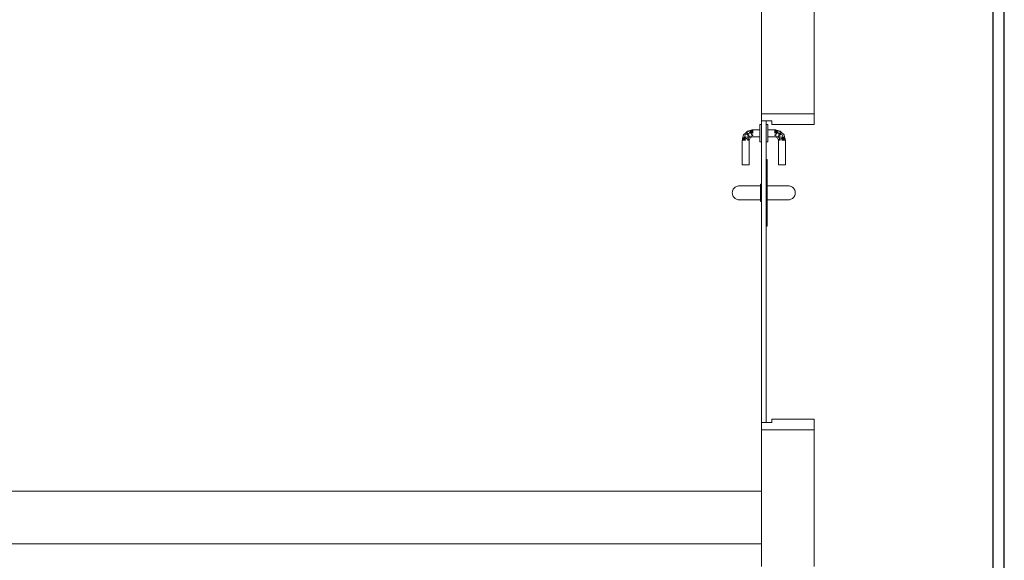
# Model space of a CAD drawing. Header units: millimetres. Extents: x 4480191 to 4481199, y -30324204 to -30323479.
# Tile 237 of 243: x 4480198.76 to 4480204.38, y -30323759.22 to -30323756.14. Entities that reach past the tile are written whole.
import ezdxf

# ---------------------------------------------------------------- set-up
doc = ezdxf.new("R2010")
doc.units = ezdxf.units.MM
for name, color, linetype, lineweight in [('EL-Condutos QD (Teto)', 32, 'Continuous', 25), ('IFC-Parede padrão-Contorno', 44, 'Continuous', 5), ('IFC-Porta-Contorno', 142, 'Continuous', 5)]:
    doc.layers.add(name, color=color, linetype=linetype, lineweight=lineweight)

msp = doc.modelspace()

# ---------------------------------------------------------------- linework, layer by layer
at = {"layer": 'EL-Condutos QD (Teto)'}
for p, q in [((4480204.3135, -30323755.9463), (4480204.3135, -30323756.8673)), ((4480204.3786, -30323756.8673), (4480204.3786, -30323755.9463)), ((4480204.3135, -30323756.8673), (4480204.3135, -30323757.7415)), ((4480204.3786, -30323757.7415), (4480204.3786, -30323756.8673)), ((4480204.3135, -30323757.7415), (4480204.3135, -30323758.5736)), ((4480204.3786, -30323758.5736), (4480204.3786, -30323757.7415)), ((4480204.3135, -30323758.5736), (4480204.3135, -30323759.3687)), ((4480204.3786, -30323759.3687), (4480204.3786, -30323758.5736))]:
    msp.add_line(p, q, dxfattribs=at)
at = {"layer": 'IFC-Parede padrão-Contorno', "color": 8, "lineweight": 5}
for p, q in [((4480202.9933, -30323756.6099), (4480202.9933, -30323756.0595)), ((4480203.2933, -30323756.6099), (4480203.2933, -30323756.0595)), ((4480202.9933, -30323756.6773), (4480202.9933, -30323756.6099)), ((4480203.2933, -30323756.6773), (4480203.2933, -30323756.6099)), ((4480202.9933, -30323756.6773), (4480203.0105, -30323756.6773)), ((4480203.0105, -30323756.6773), (4480203.2933, -30323756.6773)), ((4480202.9933, -30323758.4773), (4480203.2762, -30323758.4773)), ((4480202.9933, -30323759.2127), (4480202.9933, -30323758.4773)), ((4480203.2933, -30323758.5218), (4480203.2933, -30323758.4773)), ((4480203.2933, -30323759.2572), (4480203.2933, -30323758.5218)), ((4480197.6136, -30323758.8273), (4480202.9933, -30323758.8273)), ((4480194.5433, -30323759.1273), (4480199.9231, -30323759.1273)), ((4480199.9231, -30323759.1273), (4480202.9933, -30323759.1273)), ((4480202.9933, -30323759.2572), (4480202.9933, -30323759.2127))]:
    msp.add_line(p, q, dxfattribs=at)
at = {"layer": 'IFC-Porta-Contorno', "color": 8, "lineweight": 5}
for p, q in [((4480202.9933, -30323756.7154), (4480202.9933, -30323756.6773)), ((4480202.9933, -30323756.7173), (4480202.9933, -30323756.7154)), ((4480202.9933, -30323756.8), (4480202.9933, -30323756.7173)), ((4480202.9933, -30323756.7173), (4480203.0505, -30323756.7173)), ((4480203.0203, -30323756.8), (4480203.0203, -30323756.7173)), ((4480203.0505, -30323756.7173), (4480203.0533, -30323756.7173)), ((4480203.0533, -30323756.7364), (4480203.0533, -30323756.7173)), ((4480203.2933, -30323756.6807), (4480203.2933, -30323756.6773)), ((4480203.2933, -30323756.7373), (4480203.2933, -30323756.6807)), ((4480202.9024, -30323756.7863), (4480202.9078, -30323756.7808)), ((4480202.9078, -30323756.7808), (4480202.9133, -30323756.7753)), ((4480202.9078, -30323756.7808), (4480202.9093, -30323756.792)), ((4480202.9078, -30323756.7808), (4480202.9222, -30323756.7921)), ((4480202.9133, -30323756.7753), (4480202.9264, -30323756.7718)), ((4480202.9133, -30323756.7753), (4480202.9267, -30323756.7807)), ((4480202.9222, -30323756.7921), (4480202.9267, -30323756.7807)), ((4480202.9264, -30323756.7718), (4480202.9348, -30323756.7696)), ((4480202.9264, -30323756.7718), (4480202.9433, -30323756.7873)), ((4480202.9264, -30323756.7718), (4480202.9433, -30323756.7773)), ((4480202.9267, -30323756.7807), (4480202.9433, -30323756.8014)), ((4480202.9267, -30323756.7807), (4480202.9433, -30323756.7873)), ((4480202.9348, -30323756.7696), (4480202.9391, -30323756.7684)), ((4480202.9348, -30323756.7696), (4480202.9433, -30323756.7773)), ((4480202.9391, -30323756.7684), (4480202.9433, -30323756.7673)), ((4480202.9433, -30323756.7673), (4480202.9833, -30323756.7673)), ((4480202.9433, -30323756.7731), (4480202.9433, -30323756.77)), ((4480202.9433, -30323756.7773), (4480202.9433, -30323756.7731)), ((4480202.9433, -30323756.7821), (4480202.9433, -30323756.7773)), ((4480202.9433, -30323756.7873), (4480202.9433, -30323756.7821)), ((4480202.9833, -30323756.7373), (4480202.9933, -30323756.7373)), ((4480202.9833, -30323756.739), (4480202.9833, -30323756.7373)), ((4480202.9833, -30323756.744), (4480202.9833, -30323756.739)), ((4480202.9833, -30323756.7519), (4480202.9833, -30323756.744)), ((4480202.9833, -30323756.7623), (4480202.9833, -30323756.7519)), ((4480202.9833, -30323756.7743), (4480202.9833, -30323756.7623)), ((4480202.9833, -30323756.7873), (4480202.9833, -30323756.7743)), ((4480203.0203, -30323756.7373), (4480203.0303, -30323756.7373)), ((4480203.0203, -30323756.8473), (4480203.0203, -30323756.7373)), ((4480203.0303, -30323756.739), (4480203.0303, -30323756.7373)), ((4480203.0303, -30323756.744), (4480203.0303, -30323756.739)), ((4480203.0303, -30323756.7519), (4480203.0303, -30323756.744)), ((4480203.0303, -30323756.7623), (4480203.0303, -30323756.7519)), ((4480203.0303, -30323756.7743), (4480203.0303, -30323756.7623)), ((4480203.0303, -30323756.7673), (4480203.0703, -30323756.7673)), ((4480203.0303, -30323756.7773), (4480203.0303, -30323756.7731)), ((4480203.0303, -30323756.7873), (4480203.0303, -30323756.7743)), ((4480203.0533, -30323756.7373), (4480203.0533, -30323756.7364)), ((4480203.0533, -30323756.7373), (4480203.2829, -30323756.7373)), ((4480203.0703, -30323756.7673), (4480203.0745, -30323756.7684)), ((4480203.0703, -30323756.7773), (4480203.0788, -30323756.7696)), ((4480203.0703, -30323756.7731), (4480203.0703, -30323756.77)), ((4480203.0703, -30323756.7873), (4480203.0873, -30323756.7718)), ((4480203.0703, -30323756.7773), (4480203.0873, -30323756.7718)), ((4480203.0703, -30323756.7773), (4480203.0703, -30323756.7731)), ((4480203.0703, -30323756.7821), (4480203.0703, -30323756.7773)), ((4480203.0703, -30323756.8014), (4480203.0869, -30323756.7807)), ((4480203.0703, -30323756.7873), (4480203.0869, -30323756.7807)), ((4480203.0703, -30323756.7873), (4480203.0703, -30323756.7821)), ((4480203.0745, -30323756.7684), (4480203.0788, -30323756.7696)), ((4480203.0788, -30323756.7696), (4480203.0873, -30323756.7718)), ((4480203.0869, -30323756.7807), (4480203.1003, -30323756.7753)), ((4480203.0869, -30323756.7807), (4480203.0914, -30323756.7921)), ((4480203.0873, -30323756.7718), (4480203.1003, -30323756.7753)), ((4480203.0914, -30323756.7921), (4480203.1058, -30323756.7808)), ((4480203.1003, -30323756.7753), (4480203.1058, -30323756.7808)), ((4480203.1043, -30323756.792), (4480203.1058, -30323756.7808)), ((4480203.1058, -30323756.7808), (4480203.1113, -30323756.7863)), ((4480203.2829, -30323756.7373), (4480203.2933, -30323756.7373)), ((4480202.8833, -30323756.8273), (4480202.8845, -30323756.823)), ((4480202.8833, -30323756.9673), (4480202.8833, -30323756.8273)), ((4480202.8845, -30323756.823), (4480202.8856, -30323756.8188)), ((4480202.8856, -30323756.8188), (4480202.8879, -30323756.8103)), ((4480202.8856, -30323756.8188), (4480202.8933, -30323756.8273)), ((4480202.886, -30323756.8273), (4480202.8892, -30323756.8273)), ((4480202.8879, -30323756.8103), (4480202.8914, -30323756.7973)), ((4480202.8879, -30323756.8103), (4480202.8933, -30323756.8273)), ((4480202.8879, -30323756.8103), (4480202.9033, -30323756.8273)), ((4480202.8892, -30323756.8273), (4480202.8933, -30323756.8273)), ((4480202.8914, -30323756.7973), (4480202.9024, -30323756.7863)), ((4480202.8933, -30323756.8273), (4480202.8982, -30323756.8273)), ((4480202.8967, -30323756.8106), (4480202.9014, -30323756.7964)), ((4480202.8967, -30323756.8106), (4480202.9143, -30323756.8087)), ((4480202.8967, -30323756.8106), (4480202.9207, -30323756.8273)), ((4480202.8967, -30323756.8106), (4480202.9033, -30323756.8273)), ((4480202.8982, -30323756.8273), (4480202.9033, -30323756.8273)), ((4480202.9014, -30323756.7964), (4480202.9093, -30323756.792)), ((4480202.9093, -30323756.792), (4480202.9222, -30323756.7921)), ((4480202.9093, -30323756.792), (4480202.9252, -30323756.8053)), ((4480202.9133, -30323756.8273), (4480202.9175, -30323756.8273)), ((4480202.9143, -30323756.8087), (4480202.9252, -30323756.8053)), ((4480202.9143, -30323756.8087), (4480202.9207, -30323756.8273)), ((4480202.9143, -30323756.8087), (4480202.9233, -30323756.8273)), ((4480202.9143, -30323756.8087), (4480202.9292, -30323756.8131)), ((4480202.9175, -30323756.8273), (4480202.9207, -30323756.8273)), ((4480202.9233, -30323756.8273), (4480202.9292, -30323756.8131)), ((4480202.9233, -30323756.9673), (4480202.9233, -30323756.8273)), ((4480202.9252, -30323756.8053), (4480202.9337, -30323756.8035)), ((4480202.9292, -30323756.8131), (4480202.9363, -30323756.8102)), ((4480202.9337, -30323756.8035), (4480202.9433, -30323756.8014)), ((4480202.9337, -30323756.8035), (4480202.9433, -30323756.8073)), ((4480202.9363, -30323756.8102), (4480202.9433, -30323756.8073)), ((4480202.9433, -30323756.8014), (4480202.9433, -30323756.7973)), ((4480202.9433, -30323756.8073), (4480202.9833, -30323756.8073)), ((4480202.9833, -30323756.8002), (4480202.9833, -30323756.7873)), ((4480202.9833, -30323756.8123), (4480202.9833, -30323756.8002)), ((4480202.9833, -30323756.8226), (4480202.9833, -30323756.8123)), ((4480202.9833, -30323756.8306), (4480202.9833, -30323756.8226)), ((4480202.9833, -30323756.8356), (4480202.9833, -30323756.8306)), ((4480202.9833, -30323756.8373), (4480202.9833, -30323756.8356)), ((4480202.9833, -30323756.8373), (4480202.9933, -30323756.8373)), ((4480202.9933, -30323758.4373), (4480202.9933, -30323756.8)), ((4480203.0203, -30323758.4373), (4480203.0203, -30323756.8)), ((4480203.0203, -30323756.8373), (4480203.0303, -30323756.8373)), ((4480203.0303, -30323756.8002), (4480203.0303, -30323756.7873)), ((4480203.0303, -30323756.8014), (4480203.0303, -30323756.7973)), ((4480203.0303, -30323756.8123), (4480203.0303, -30323756.8002)), ((4480203.0303, -30323756.8073), (4480203.0703, -30323756.8073)), ((4480203.0303, -30323756.8226), (4480203.0303, -30323756.8123)), ((4480203.0303, -30323756.8306), (4480203.0303, -30323756.8226)), ((4480203.0303, -30323756.8356), (4480203.0303, -30323756.8306)), ((4480203.0303, -30323756.8373), (4480203.0303, -30323756.8356)), ((4480203.0703, -30323756.8014), (4480203.0703, -30323756.7973)), ((4480203.0703, -30323756.8014), (4480203.0799, -30323756.8035)), ((4480203.0703, -30323756.8073), (4480203.0799, -30323756.8035)), ((4480203.0703, -30323756.8073), (4480203.0773, -30323756.8102)), ((4480203.0773, -30323756.8102), (4480203.0844, -30323756.8131)), ((4480203.0799, -30323756.8035), (4480203.0884, -30323756.8053)), ((4480203.0844, -30323756.8131), (4480203.0993, -30323756.8087)), ((4480203.0844, -30323756.8131), (4480203.0903, -30323756.8273)), ((4480203.0844, -30323756.8131), (4480203.0873, -30323756.8202)), ((4480203.0873, -30323756.8202), (4480203.0903, -30323756.8273)), ((4480203.0884, -30323756.8053), (4480203.1043, -30323756.792)), ((4480203.0884, -30323756.8053), (4480203.0993, -30323756.8087)), ((4480203.0903, -30323756.8273), (4480203.0993, -30323756.8087)), ((4480203.0903, -30323756.9673), (4480203.0903, -30323756.8273)), ((4480203.0914, -30323756.7921), (4480203.1043, -30323756.792)), ((4480203.093, -30323756.8273), (4480203.0993, -30323756.8087)), ((4480203.093, -30323756.8273), (4480203.1169, -30323756.8106)), ((4480203.093, -30323756.8273), (4480203.0961, -30323756.8273)), ((4480203.0961, -30323756.8273), (4480203.1003, -30323756.8273)), ((4480203.0993, -30323756.8087), (4480203.1169, -30323756.8106)), ((4480203.1043, -30323756.792), (4480203.1122, -30323756.7964)), ((4480203.1103, -30323756.8273), (4480203.1257, -30323756.8103)), ((4480203.1103, -30323756.8273), (4480203.1169, -30323756.8106)), ((4480203.1103, -30323756.8273), (4480203.1154, -30323756.8273)), ((4480203.1113, -30323756.7863), (4480203.1167, -30323756.7918)), ((4480203.1122, -30323756.7964), (4480203.1169, -30323756.8106)), ((4480203.1154, -30323756.8273), (4480203.1203, -30323756.8273)), ((4480203.1167, -30323756.7918), (4480203.1222, -30323756.7973)), ((4480203.1203, -30323756.8273), (4480203.1257, -30323756.8103)), ((4480203.1203, -30323756.8273), (4480203.128, -30323756.8188)), ((4480203.1203, -30323756.8273), (4480203.1244, -30323756.8273)), ((4480203.1222, -30323756.7973), (4480203.1257, -30323756.8103)), ((4480203.1244, -30323756.8273), (4480203.1276, -30323756.8273)), ((4480203.1257, -30323756.8103), (4480203.128, -30323756.8188)), ((4480203.128, -30323756.8188), (4480203.1291, -30323756.823)), ((4480203.1291, -30323756.823), (4480203.1303, -30323756.8273)), ((4480203.1303, -30323756.9673), (4480203.1303, -30323756.8273)), ((4480203.0203, -30323756.9373), (4480203.0253, -30323756.9373)), ((4480203.0253, -30323756.9373), (4480203.0263, -30323756.9373)), ((4480203.0263, -30323756.9995), (4480203.0263, -30323756.9373)), ((4480202.8833, -30323756.9673), (4480202.884, -30323756.9673)), ((4480202.884, -30323756.9673), (4480202.886, -30323756.9673)), ((4480202.886, -30323756.9673), (4480202.8892, -30323756.9673)), ((4480202.8892, -30323756.9673), (4480202.8933, -30323756.9673)), ((4480202.8933, -30323756.9673), (4480202.8982, -30323756.9673)), ((4480202.8982, -30323756.9673), (4480202.9033, -30323756.9673)), ((4480202.9033, -30323756.9673), (4480202.9085, -30323756.9673)), ((4480202.9085, -30323756.9673), (4480202.9133, -30323756.9673)), ((4480202.9133, -30323756.9673), (4480202.9175, -30323756.9673)), ((4480202.9175, -30323756.9673), (4480202.9207, -30323756.9673)), ((4480202.9207, -30323756.9673), (4480202.9227, -30323756.9673)), ((4480202.9227, -30323756.9673), (4480202.9233, -30323756.9673)), ((4480203.0263, -30323757.3173), (4480203.0263, -30323756.9995)), ((4480203.0903, -30323756.9673), (4480203.091, -30323756.9673)), ((4480203.091, -30323756.9673), (4480203.093, -30323756.9673)), ((4480203.093, -30323756.9673), (4480203.0961, -30323756.9673)), ((4480203.0961, -30323756.9673), (4480203.1003, -30323756.9673)), ((4480203.1003, -30323756.9673), (4480203.1051, -30323756.9673)), ((4480203.1051, -30323756.9673), (4480203.1103, -30323756.9673)), ((4480203.1103, -30323756.9673), (4480203.1154, -30323756.9673)), ((4480203.1154, -30323756.9673), (4480203.1203, -30323756.9673)), ((4480203.1203, -30323756.9673), (4480203.1244, -30323756.9673)), ((4480203.1244, -30323756.9673), (4480203.1276, -30323756.9673)), ((4480203.1276, -30323756.9673), (4480203.1296, -30323756.9673)), ((4480203.1296, -30323756.9673), (4480203.1303, -30323756.9673)), ((4480202.8273, -30323757.1273), (4480202.8281, -30323757.1195)), ((4480202.8281, -30323757.1195), (4480202.8287, -30323757.1169)), ((4480202.8287, -30323757.1169), (4480202.8304, -30323757.112)), ((4480202.8304, -30323757.112), (4480202.8327, -30323757.1073)), ((4480202.8327, -30323757.1073), (4480202.8356, -30323757.1029)), ((4480202.8356, -30323757.1029), (4480202.8391, -30323757.099)), ((4480202.8391, -30323757.099), (4480202.843, -30323757.0955)), ((4480202.843, -30323757.0955), (4480202.8473, -30323757.0926)), ((4480202.8473, -30323757.0926), (4480202.852, -30323757.0903)), ((4480202.8473, -30323757.0926), (4480202.851, -30323757.0911)), ((4480202.851, -30323757.0911), (4480202.857, -30323757.0886)), ((4480202.852, -30323757.0903), (4480202.857, -30323757.0886)), ((4480202.857, -30323757.0886), (4480202.8621, -30323757.0876)), ((4480202.8621, -30323757.0876), (4480202.8673, -30323757.0873)), ((4480202.8673, -30323757.0873), (4480202.8714, -30323757.0874)), ((4480202.8714, -30323757.0874), (4480202.8738, -30323757.0873)), ((4480202.8738, -30323757.0873), (4480202.8824, -30323757.0874)), ((4480202.8824, -30323757.0874), (4480202.8987, -30323757.0873)), ((4480202.8987, -30323757.0873), (4480202.9141, -30323757.0874)), ((4480202.9141, -30323757.0874), (4480202.9273, -30323757.0873)), ((4480202.9273, -30323757.0873), (4480202.9873, -30323757.0873)), ((4480202.9873, -30323757.0773), (4480202.9933, -30323757.0773)), ((4480202.9873, -30323757.079), (4480202.9873, -30323757.0773)), ((4480202.9873, -30323757.084), (4480202.9873, -30323757.079)), ((4480202.9873, -30323757.0919), (4480202.9873, -30323757.084)), ((4480202.9873, -30323757.1023), (4480202.9873, -30323757.0919)), ((4480202.9873, -30323757.1143), (4480202.9873, -30323757.1023)), ((4480202.9873, -30323757.1273), (4480202.9873, -30323757.1143)), ((4480203.0263, -30323757.0873), (4480203.0863, -30323757.0873)), ((4480203.0863, -30323757.0873), (4480203.0995, -30323757.0874)), ((4480203.0995, -30323757.0874), (4480203.1149, -30323757.0873)), ((4480203.1149, -30323757.0873), (4480203.1312, -30323757.0874)), ((4480203.1312, -30323757.0874), (4480203.1398, -30323757.0873)), ((4480203.1398, -30323757.0873), (4480203.1422, -30323757.0874)), ((4480203.1422, -30323757.0874), (4480203.1463, -30323757.0873)), ((4480203.1463, -30323757.0873), (4480203.1515, -30323757.0876)), ((4480203.1515, -30323757.0876), (4480203.1566, -30323757.0886)), ((4480203.1566, -30323757.0886), (4480203.1616, -30323757.0903)), ((4480203.1566, -30323757.0886), (4480203.1626, -30323757.0911)), ((4480203.1616, -30323757.0903), (4480203.1663, -30323757.0926)), ((4480203.1626, -30323757.0911), (4480203.1663, -30323757.0926)), ((4480203.1663, -30323757.0926), (4480203.1706, -30323757.0955)), ((4480203.1706, -30323757.0955), (4480203.1746, -30323757.099)), ((4480203.1746, -30323757.099), (4480203.178, -30323757.1029)), ((4480203.178, -30323757.1029), (4480203.1809, -30323757.1073)), ((4480203.1809, -30323757.1073), (4480203.1832, -30323757.112)), ((4480203.1832, -30323757.112), (4480203.1849, -30323757.1169)), ((4480203.1849, -30323757.1169), (4480203.1855, -30323757.1195)), ((4480203.1855, -30323757.1195), (4480203.1863, -30323757.1273)), ((4480202.8273, -30323757.1273), (4480202.8281, -30323757.1351)), ((4480202.8281, -30323757.1351), (4480202.8287, -30323757.1376)), ((4480202.8287, -30323757.1376), (4480202.8304, -30323757.1426)), ((4480202.8304, -30323757.1426), (4480202.8327, -30323757.1473)), ((4480202.8327, -30323757.1473), (4480202.8356, -30323757.1516)), ((4480202.8356, -30323757.1516), (4480202.8391, -30323757.1556)), ((4480202.8391, -30323757.1556), (4480202.843, -30323757.159)), ((4480202.843, -30323757.159), (4480202.8473, -30323757.1619)), ((4480202.8473, -30323757.1619), (4480202.852, -30323757.1642)), ((4480202.852, -30323757.1642), (4480202.857, -30323757.1659)), ((4480202.857, -30323757.1659), (4480202.8621, -30323757.1669)), ((4480202.857, -30323757.1659), (4480202.8609, -30323757.1665)), ((4480202.8609, -30323757.1665), (4480202.8673, -30323757.1673)), ((4480202.8621, -30323757.1669), (4480202.8673, -30323757.1673)), ((4480202.8673, -30323757.1673), (4480202.8715, -30323757.1672)), ((4480202.8715, -30323757.1672), (4480202.8775, -30323757.1672)), ((4480202.8775, -30323757.1672), (4480202.8851, -30323757.1669)), ((4480202.8782, -30323757.1667), (4480202.8969, -30323757.1672)), ((4480202.8969, -30323757.1672), (4480202.9118, -30323757.1672)), ((4480202.9118, -30323757.1672), (4480202.9273, -30323757.1673)), ((4480202.9273, -30323757.1673), (4480202.9873, -30323757.1673)), ((4480202.9873, -30323757.1402), (4480202.9873, -30323757.1273)), ((4480202.9873, -30323757.1523), (4480202.9873, -30323757.1402)), ((4480202.9873, -30323757.1626), (4480202.9873, -30323757.1523)), ((4480202.9873, -30323757.1706), (4480202.9873, -30323757.1626)), ((4480202.9873, -30323757.1756), (4480202.9873, -30323757.1706)), ((4480202.9873, -30323757.1773), (4480202.9873, -30323757.1756)), ((4480203.0263, -30323757.1673), (4480203.0863, -30323757.1673)), ((4480203.0863, -30323757.1673), (4480203.1018, -30323757.1672)), ((4480203.1018, -30323757.1672), (4480203.1167, -30323757.1672)), ((4480203.1167, -30323757.1672), (4480203.1355, -30323757.1667)), ((4480203.1285, -30323757.1669), (4480203.1361, -30323757.1672)), ((4480203.1361, -30323757.1672), (4480203.1421, -30323757.1672)), ((4480203.1421, -30323757.1672), (4480203.1463, -30323757.1673)), ((4480203.1463, -30323757.1673), (4480203.1527, -30323757.1665)), ((4480203.1463, -30323757.1673), (4480203.1515, -30323757.1669)), ((4480203.1515, -30323757.1669), (4480203.1566, -30323757.1659)), ((4480203.1527, -30323757.1665), (4480203.1566, -30323757.1659)), ((4480203.1566, -30323757.1659), (4480203.1616, -30323757.1642)), ((4480203.1616, -30323757.1642), (4480203.1663, -30323757.1619)), ((4480203.1663, -30323757.1619), (4480203.1706, -30323757.159)), ((4480203.1706, -30323757.159), (4480203.1746, -30323757.1556)), ((4480203.1746, -30323757.1556), (4480203.178, -30323757.1516)), ((4480203.178, -30323757.1516), (4480203.1809, -30323757.1473)), ((4480203.1809, -30323757.1473), (4480203.1832, -30323757.1426)), ((4480203.1832, -30323757.1426), (4480203.1849, -30323757.1376)), ((4480203.1849, -30323757.1376), (4480203.1855, -30323757.1351)), ((4480203.1855, -30323757.1351), (4480203.1863, -30323757.1273)), ((4480202.9873, -30323757.1773), (4480202.9933, -30323757.1773)), ((4480203.0203, -30323757.3173), (4480203.0213, -30323757.3173)), ((4480203.0213, -30323757.3173), (4480203.0263, -30323757.3173)), ((4480202.9933, -30323758.4373), (4480202.9962, -30323758.4373)), ((4480202.9933, -30323758.475), (4480202.9933, -30323758.4373)), ((4480202.9946, -30323758.4373), (4480203.0203, -30323758.4373)), ((4480202.9962, -30323758.4373), (4480203.0533, -30323758.4373)), ((4480203.0533, -30323758.4173), (4480203.0638, -30323758.4173)), ((4480203.0533, -30323758.4363), (4480203.0533, -30323758.4173)), ((4480203.0533, -30323758.4373), (4480203.0533, -30323758.4363)), ((4480203.0638, -30323758.4173), (4480203.2933, -30323758.4173)), ((4480203.2933, -30323758.4199), (4480203.2933, -30323758.4173)), ((4480203.2933, -30323758.4773), (4480203.2933, -30323758.4199)), ((4480202.9933, -30323758.4773), (4480202.9933, -30323758.475)), ((4480203.2762, -30323758.4773), (4480203.2933, -30323758.4773))]:
    msp.add_line(p, q, dxfattribs=at)

doc.saveas('drawing.dxf')
